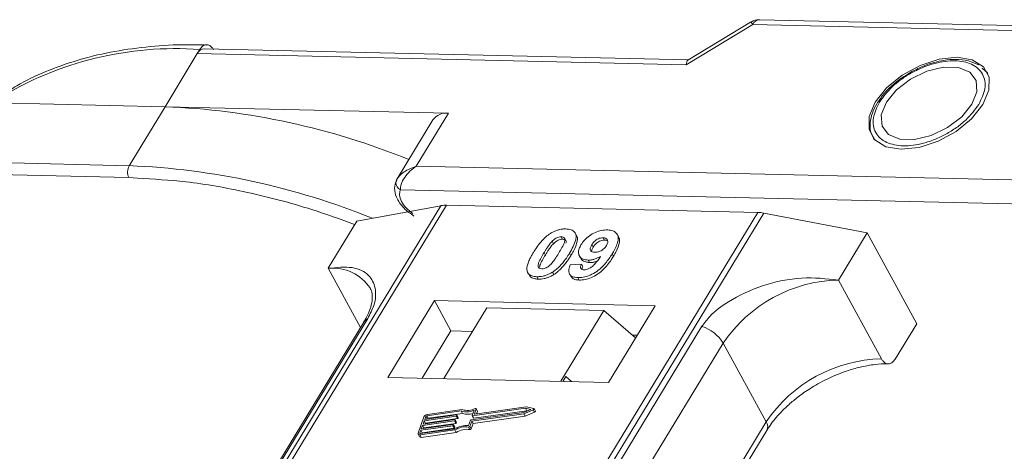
# Model space of a CAD drawing. Header units: millimetres. Extents: x -797 to 677, y 79 to 1112.
# Tile 63 of 75: x 181 to 232, y 1029 to 1052. Entities that reach past the tile are written whole.
import ezdxf

# ---------------------------------------------------------------- set-up
doc = ezdxf.new("R2010")
doc.units = ezdxf.units.MM

msp = doc.modelspace()

# ---------------------------------------------------------------- linework, layer by layer
at = {"color": 7, "linetype": 'Continuous', "lineweight": 15}
for p, q in [((215.714, 1049.409), (219.176, 1051.508)), ((219.065, 1051.63), (215.803, 1049.652)), ((219.176, 1051.508), (256.916, 1050.642)), ((257.281, 1050.891), (219.541, 1051.757)), ((188.562, 1047.231), (190.243, 1049.993)), ((190.243, 1049.993), (190.374, 1050.208)), ((190.243, 1049.993), (215.714, 1049.409)), ((215.822, 1049.664), (190.608, 1050.243)), ((231.324, 1049.068), (231.128, 1049.243)), ((231.354, 1049.048), (231.422, 1048.957)), ((176.043, 1047.519), (188.562, 1047.231)), ((225.828, 1047.653), (225.72, 1047.502)), ((188.562, 1047.231), (186.695, 1044.162)), ((203.333, 1046.892), (188.562, 1047.231)), ((201.652, 1044.13), (203.333, 1046.892)), ((202.519, 1046.546), (200.651, 1043.476)), ((186.695, 1044.162), (151.087, 1044.979)), ((151.073, 1044.357), (186.68, 1043.54)), ((252.248, 1042.969), (201.652, 1044.13)), ((186.68, 1043.54), (187.135, 1043.506)), ((200.67, 1043.507), (200.582, 1043.289)), ((200.82, 1042.905), (252.219, 1041.725)), ((202.936, 1042.081), (181.147, 1006.272)), ((181.416, 1006.266), (203.222, 1042.102)), ((219.438, 1041.73), (197.632, 1005.893)), ((198.559, 1041.276), (202.936, 1042.081)), ((203.222, 1042.102), (219.438, 1041.73)), ((198.559, 1041.276), (197.065, 1038.821)), ((197.965, 1005.886), (219.755, 1041.695)), ((219.755, 1041.695), (225.136, 1040.666)), ((208.726, 1040.229), (208.795, 1040.102)), ((209.198, 1040.462), (209.267, 1040.336)), ((209.995, 1040.533), (209.926, 1040.659)), ((211.452, 1040.286), (211.383, 1040.412)), ((212.183, 1040.468), (212.114, 1040.594)), ((223.642, 1038.211), (225.136, 1040.666)), ((225.136, 1040.666), (227.723, 1035.938)), ((210.798, 1040.053), (210.866, 1039.927)), ((208.304, 1039.638), (208.373, 1039.512)), ((209.696, 1039.476), (209.627, 1039.602)), ((210.143, 1039.473), (210.212, 1039.347)), ((210.609, 1039.249), (210.678, 1039.123)), ((211.919, 1039.447), (211.85, 1039.573)), ((197.065, 1038.821), (198.747, 1035.746)), ((209.668, 1038.995), (210.252, 1039.034)), ((210.252, 1039.034), (210.321, 1038.907)), ((207.509, 1038.522), (207.577, 1038.396)), ((207.934, 1038.385), (208.003, 1038.259)), ((208.74, 1038.619), (208.809, 1038.493)), ((209.632, 1038.529), (209.701, 1038.403)), ((210.067, 1038.336), (210.136, 1038.21)), ((225.884, 1034.113), (223.642, 1038.211)), ((202.596, 1037.138), (200.168, 1033.148)), ((214.089, 1036.874), (202.596, 1037.138)), ((202.596, 1037.138), (203.458, 1035.562)), ((205.318, 1036.764), (203.077, 1033.081)), ((211.424, 1036.624), (205.318, 1036.764)), ((209.183, 1032.941), (211.424, 1036.624)), ((211.424, 1036.624), (213.068, 1035.197)), ((211.661, 1032.884), (214.089, 1036.874)), ((183.812, 1011.036), (199.125, 1036.202)), ((198.911, 1036.015), (183.598, 1010.85)), ((216.529, 1035.803), (201.217, 1010.637)), ((203.458, 1035.562), (201.964, 1033.107)), ((204.571, 1035.536), (203.458, 1035.562)), ((226.602, 1034.097), (227.723, 1035.938)), ((213.155, 1035.339), (212.897, 1035.345)), ((202.324, 1009.76), (217.637, 1034.925)), ((219.879, 1030.828), (217.637, 1034.925)), ((200.168, 1033.148), (211.661, 1032.884)), ((209.432, 1033.194), (209.277, 1032.939)), ((209.738, 1032.929), (209.432, 1033.194)), ((204.042, 1031.474), (202.226, 1031.216)), ((207.337, 1031.538), (204.578, 1031.146)), ((204.678, 1031.245), (204.771, 1031.501)), ((207.382, 1031.612), (204.695, 1031.23)), ((204.839, 1031.394), (204.77, 1031.52)), ((204.771, 1031.501), (204.84, 1031.375)), ((207.254, 1031.257), (207.746, 1031.464)), ((207.261, 1031.325), (207.623, 1031.478)), ((207.623, 1031.478), (207.337, 1031.538)), ((207.406, 1031.412), (207.337, 1031.538)), ((207.769, 1031.529), (207.382, 1031.612)), ((207.746, 1031.464), (207.815, 1031.338)), ((207.854, 1031.393), (207.785, 1031.519)), ((202.05, 1031.09), (201.745, 1030.239)), ((202.002, 1030.713), (203.662, 1030.949)), ((203.726, 1031.126), (202.065, 1030.89)), ((202.091, 1030.961), (203.751, 1031.197)), ((202.142, 1031.103), (202.091, 1030.961)), ((202.134, 1030.764), (203.795, 1031)), ((202.21, 1030.978), (202.142, 1031.103)), ((203.988, 1031.399), (202.2, 1031.145)), ((202.2, 1031.145), (202.269, 1031.019)), ((202.269, 1031.019), (204.057, 1031.273)), ((203.679, 1030.934), (203.666, 1030.899)), ((203.747, 1030.818), (203.678, 1030.944)), ((203.748, 1030.808), (203.679, 1030.934)), ((203.795, 1031), (203.726, 1031.126)), ((203.768, 1031.183), (203.755, 1031.147)), ((203.824, 1031.021), (203.755, 1031.147)), ((203.836, 1031.066), (203.767, 1031.192)), ((203.837, 1031.057), (203.768, 1031.183)), ((203.824, 1031.021), (203.837, 1031.057)), ((204.057, 1031.273), (203.988, 1031.399)), ((204.502, 1030.933), (207.261, 1031.325)), ((204.545, 1030.872), (207.254, 1031.257)), ((204.561, 1031.161), (204.66, 1031.435)), ((204.562, 1031.152), (204.631, 1031.026)), ((204.647, 1031.02), (204.578, 1031.146)), ((204.614, 1030.746), (207.323, 1031.131)), ((204.647, 1031.02), (207.406, 1031.412)), ((204.686, 1031.23), (204.678, 1031.245)), ((204.793, 1031.244), (204.84, 1031.375)), ((207.323, 1031.131), (207.254, 1031.257)), ((207.323, 1031.131), (207.815, 1031.338)), ((207.406, 1031.412), (207.447, 1031.403)), ((201.869, 1030.223), (203.657, 1030.477)), ((203.547, 1030.63), (201.887, 1030.394)), ((201.913, 1030.465), (203.573, 1030.701)), ((201.976, 1030.642), (201.913, 1030.465)), ((201.956, 1030.268), (203.616, 1030.504)), ((203.637, 1030.878), (201.976, 1030.642)), ((202.045, 1030.516), (201.976, 1030.642)), ((202.065, 1030.89), (202.002, 1030.713)), ((202.033, 1030.482), (202.045, 1030.516)), ((202.045, 1030.516), (203.706, 1030.752)), ((202.134, 1030.764), (202.065, 1030.89)), ((202.122, 1030.73), (202.134, 1030.764)), ((203.616, 1030.504), (203.547, 1030.63)), ((203.589, 1030.686), (203.577, 1030.651)), ((203.646, 1030.525), (203.577, 1030.651)), ((203.658, 1030.569), (203.589, 1030.695)), ((203.589, 1030.686), (203.658, 1030.56)), ((203.706, 1030.752), (203.637, 1030.878)), ((203.646, 1030.525), (203.658, 1030.56)), ((203.735, 1030.773), (203.666, 1030.899)), ((203.735, 1030.773), (203.748, 1030.808)), ((204.369, 1030.557), (204.438, 1030.431)), ((204.374, 1030.638), (204.472, 1030.913)), ((204.446, 1030.598), (204.545, 1030.872)), ((204.515, 1030.472), (204.446, 1030.598)), ((204.515, 1030.472), (204.614, 1030.746)), ((204.614, 1030.746), (204.545, 1030.872)), ((219.879, 1030.828), (204.609, 1005.733)), ((201.746, 1030.184), (201.815, 1030.058)), ((201.887, 1030.394), (201.836, 1030.252)), ((201.836, 1030.252), (201.852, 1030.224)), ((201.844, 1030.152), (203.66, 1030.41)), ((201.913, 1030.026), (201.844, 1030.152)), ((201.956, 1030.268), (201.887, 1030.394)), ((201.913, 1030.026), (203.729, 1030.284)), ((201.944, 1030.234), (201.956, 1030.268)), ((203.729, 1030.284), (203.66, 1030.41)), ((204.907, 1005.727), (219.912, 1030.387))]:
    msp.add_line(p, q, dxfattribs=at)
at = {"color": 7, "linetype": 'Continuous', "lineweight": 15, "flags": 128}
for points in [[(226.907, 1045.013), (227.844, 1045.111), (228.832, 1045.433), (229.774, 1045.948), (230.578, 1046.606), (231.165, 1047.343), (231.478, 1048.086), (231.486, 1048.762), (231.189, 1049.306), (230.615, 1049.664), (229.82, 1049.801), (228.883, 1049.704), (227.895, 1049.382), (226.953, 1048.866), (226.149, 1048.208), (225.562, 1047.471), (225.249, 1046.729), (225.241, 1046.052), (225.539, 1045.508), (226.113, 1045.15), (226.907, 1045.013)], [(226.137, 1047.458), (225.875, 1046.804), (225.914, 1046.223), (226.248, 1045.785), (226.837, 1045.542), (227.61, 1045.524), (228.474, 1045.734), (229.325, 1046.145), (230.06, 1046.708), (230.59, 1047.356), (230.852, 1048.01), (230.814, 1048.591), (230.48, 1049.029), (229.891, 1049.272), (229.117, 1049.29), (228.253, 1049.081), (227.402, 1048.669), (226.667, 1048.106), (226.137, 1047.458)], [(204.717, 1031.524), (204.729, 1031.528), (204.74, 1031.531), (204.751, 1031.531), (204.76, 1031.528), (204.767, 1031.524), (204.771, 1031.518), (204.772, 1031.51), (204.771, 1031.501)], [(207.769, 1031.529), (207.779, 1031.526), (207.785, 1031.519), (207.787, 1031.511), (207.785, 1031.501), (207.78, 1031.49), (207.771, 1031.48), (207.759, 1031.471), (207.746, 1031.464)], [(203.662, 1030.949), (203.666, 1030.949), (203.67, 1030.949), (203.674, 1030.948), (203.676, 1030.946), (203.678, 1030.944), (203.679, 1030.941), (203.679, 1030.938), (203.679, 1030.934)], [(203.751, 1031.197), (203.756, 1031.197), (203.759, 1031.197), (203.763, 1031.196), (203.766, 1031.194), (203.767, 1031.192), (203.768, 1031.189), (203.769, 1031.186), (203.768, 1031.183)], [(204.578, 1031.146), (204.574, 1031.146), (204.57, 1031.146), (204.566, 1031.147), (204.564, 1031.149), (204.562, 1031.151), (204.561, 1031.154), (204.561, 1031.157), (204.561, 1031.161)], [(204.695, 1031.23), (204.691, 1031.23), (204.687, 1031.23), (204.683, 1031.231), (204.681, 1031.233), (204.679, 1031.235), (204.678, 1031.238), (204.678, 1031.241), (204.678, 1031.245)], [(207.815, 1031.338), (207.828, 1031.345), (207.84, 1031.354), (207.849, 1031.364), (207.854, 1031.375), (207.856, 1031.385), (207.854, 1031.393)], [(203.573, 1030.701), (203.577, 1030.701), (203.581, 1030.701), (203.584, 1030.699), (203.587, 1030.698), (203.589, 1030.695), (203.59, 1030.693), (203.59, 1030.69), (203.589, 1030.686)], [(201.844, 1030.152), (201.818, 1030.15), (201.794, 1030.153), (201.774, 1030.159), (201.758, 1030.17), (201.746, 1030.183), (201.74, 1030.2), (201.74, 1030.219), (201.745, 1030.239)], [(201.836, 1030.252), (201.835, 1030.245), (201.835, 1030.239), (201.837, 1030.234), (201.841, 1030.229), (201.846, 1030.226), (201.853, 1030.223), (201.861, 1030.223), (201.869, 1030.223)]]:
    msp.add_lwpolyline(points, dxfattribs=at)
at = {"color": 7, "linetype": 'Continuous', "lineweight": 15}
for centre, radius, start, end in [((218.945, 1051.409), 0.252, 23.1821, 61.5127), ((219.575, 1051.316), 0.443, 94.3757, 154.3004), ((189.103, 1032.631), 17.623, 85.8654, 121.5842), ((190.642, 1049.801), 0.443, 94.3757, 154.3004), ((187.044, 1009.532), 37.73, 67.8628, 87.6942), ((203.22, 1046.029), 0.871, 82.5288, 143.5265), ((187.288, 1043.837), 0.676, 151.2883, 206.0774), ((185.179, 1006.477), 37.716, 67.9083, 87.696), ((200.881, 1043.273), 0.299, 148.8877, 176.6325), ((201.015, 1043.291), 0.433, 180.1193, 243.2863), ((203.182, 1040.699), 1.404, 88.3644, 100.0749), ((219.386, 1039.808), 1.923, 78.9596, 88.4511), ((197.305, 1036.513), 2.32, 32.7281, 95.9449), ((223.81, 1030.773), 7.439, 91.2925, 146.0732), ((199.323, 1035.758), 0.486, 114.0472, 148.0355), ((215.887, 1033.853), 2.052, 31.4947, 71.765), ((226.052, 1026.676), 7.439, 91.2925, 146.0732), ((204.324, 1032.243), 0.819, 249.8549, 298.6145), ((202.255, 1030.99), 0.229, 97.4207, 153.8527), ((202.21, 1031.07), 0.0762, 97.4207, 153.8527), ((202.28, 1030.943), 0.0769, 97.5763, 152.4403), ((203.721, 1031.164), 0.0381, 277.4207, 333.8527), ((203.79, 1031.038), 0.0381, 277.4207, 333.8527), ((203.827, 1031.061), 0.011, 336.9348, 26.0002), ((204.279, 1032.258), 0.907, 251.2927, 294.8085), ((204.339, 1032.075), 0.85, 250.6487, 287.8017), ((204.506, 1030.896), 0.0381, 97.4207, 153.8527), ((204.643, 1031.034), 0.0149, 216.6597, 287.1115), ((204.82, 1031.384), 0.0214, 336.1246, 26.8104), ((203.542, 1030.667), 0.0381, 277.4207, 333.8527), ((203.611, 1030.541), 0.0381, 277.4207, 333.8527), ((203.632, 1030.916), 0.0381, 277.4207, 333.8527), ((204.26, 1029.471), 1.173, 84.4424, 120.9301), ((203.648, 1030.564), 0.011, 336.9348, 26.0002), ((204.203, 1029.573), 0.998, 80.3986, 122.9491), ((203.701, 1030.79), 0.0381, 277.4207, 333.8527), ((204.272, 1029.447), 0.998, 80.3986, 122.9491), ((203.737, 1030.813), 0.011, 336.9348, 26.0002), ((204.38, 1030.629), 0.0736, 261.7629, 334.647), ((204.449, 1030.503), 0.0736, 261.7629, 334.647), ((219.537, 1030.58), 0.422, 332.7392, 35.9387), ((201.886, 1030.111), 0.0892, 216.6597, 287.1115)]:
    msp.add_arc(centre, radius, start, end, dxfattribs=at)
msp.add_ellipse((216.059, 1048.779), major_axis=(-0.236, 0.883), ratio=0.289398, start_param=0.084261, end_param=0.701056, dxfattribs=at)
for points, knots in [([(219.541, 1051.754), (219.435, 1051.75), (219.265, 1051.744), (219.125, 1051.653), (219.072, 1051.618)], [0, 0, 0, 0, 0.626203, 1, 1, 1, 1]), ([(190.747, 1050.441), (190.322, 1050.451), (189.223, 1050.479), (187.538, 1050.356), (185.696, 1050.088), (183.953, 1049.663), (182.327, 1049.076), (181.017, 1048.46), (180.317, 1047.979), (180.06, 1047.802)], [0, 0, 0, 0, 0.100418, 0.259289, 0.419092, 0.579855, 0.741745, 0.905084, 1, 1, 1, 1]), ([(190.374, 1050.208), (190.419, 1050.27), (190.511, 1050.394), (190.682, 1050.47), (190.854, 1050.448), (190.996, 1050.345), (191.065, 1050.235), (191.092, 1050.192)], [0, 0, 0, 0, 0.214694, 0.429388, 0.644082, 0.858775, 1, 1, 1, 1]), ([(225.778, 1047.466), (225.982, 1047.744), (226.296, 1048.171), (226.932, 1048.679), (227.479, 1049.022), (228.066, 1049.3), (228.83, 1049.553), (229.741, 1049.67), (230.485, 1049.515), (230.926, 1049.235), (231.162, 1048.938), (231.283, 1048.579), (231.291, 1048.057), (231.084, 1047.626), (230.95, 1047.348)], [0, 0, 0, 0, 0.119721, 0.184837, 0.25, 0.315115, 0.380279, 0.5, 0.619721, 0.684837, 0.75, 0.815115, 0.880279, 1, 1, 1, 1]), ([(230.948, 1049.403), (230.776, 1049.484), (230.419, 1049.652), (229.785, 1049.712), (229.179, 1049.661), (228.629, 1049.54), (228.062, 1049.355), (227.673, 1049.16), (227.463, 1049.054)], [0, 0, 0, 0, 0.1912901, 0.3970639, 0.559818, 0.6867563, 0.8302953, 1, 1, 1, 1]), ([(227.463, 1049.054), (227.181, 1048.883), (226.787, 1048.643), (226.303, 1048.217), (226.015, 1047.929), (225.87, 1047.715), (225.828, 1047.653)], [0, 0, 0, 0, 0.431946, 0.604262, 0.884419, 1, 1, 1, 1]), ([(225.72, 1047.502), (225.692, 1047.463), (225.549, 1047.267), (225.39, 1046.894), (225.272, 1046.394), (225.29, 1045.904), (225.442, 1045.632), (225.515, 1045.501)], [0, 0, 0, 0, 0.055607, 0.284691, 0.52115, 0.769695, 1, 1, 1, 1]), ([(230.95, 1047.348), (230.746, 1047.071), (230.431, 1046.643), (229.796, 1046.135), (229.248, 1045.792), (228.662, 1045.514), (227.897, 1045.261), (226.986, 1045.144), (226.242, 1045.299), (225.802, 1045.579), (225.565, 1045.876), (225.445, 1046.235), (225.436, 1046.758), (225.643, 1047.188), (225.778, 1047.466)], [0, 0, 0, 0, 0.119721, 0.184837, 0.25, 0.315115, 0.380279, 0.5, 0.619721, 0.684837, 0.75, 0.815115, 0.880279, 1, 1, 1, 1]), ([(201.652, 1044.13), (201.426, 1044.044), (201.074, 1043.91), (200.751, 1043.632), (200.664, 1043.491), (200.625, 1043.428)], [0, 0, 0, 0, 0.498413, 0.772937, 1, 1, 1, 1]), ([(201.652, 1044.13), (201.535, 1044.048), (201.3, 1043.885), (201.028, 1043.554), (200.846, 1043.2), (200.829, 1042.999), (200.82, 1042.905)], [0, 0, 0, 0, 0.251519, 0.501784, 0.765632, 1, 1, 1, 1]), ([(187.135, 1043.506), (187.965, 1043.461), (189.807, 1043.361), (192.858, 1042.81), (195.81, 1042.052), (197.684, 1041.376), (198.425, 1041.109)], [0, 0, 0, 0, 0.233249, 0.517195, 0.809137, 1, 1, 1, 1]), ([(200.613, 1043.402), (200.569, 1043.264), (200.478, 1042.981), (200.583, 1042.571), (200.772, 1042.225), (201.057, 1041.87), (201.348, 1041.665), (201.53, 1041.536)], [0, 0, 0, 0, 0.2080001, 0.4277837, 0.5804151, 0.736816, 1, 1, 1, 1]), ([(201.476, 1041.667), (201.356, 1041.759), (201.108, 1041.949), (200.861, 1042.296), (200.744, 1042.638), (200.795, 1042.818), (200.82, 1042.905)], [0, 0, 0, 0, 0.241864, 0.5, 0.758136, 1, 1, 1, 1]), ([(208.64, 1040.637), (208.691, 1040.667), (208.793, 1040.728), (208.958, 1040.796), (209.124, 1040.844), (209.26, 1040.865), (209.367, 1040.872), (209.42, 1040.871), (209.447, 1040.871)], [0, 0, 0, 0, 0.193776, 0.3936, 0.587864, 0.788908, 0.894169, 1, 1, 1, 1]), ([(209.447, 1040.871), (209.54, 1040.863), (209.728, 1040.846), (209.907, 1040.718), (209.992, 1040.534), (209.949, 1040.161), (209.764, 1039.84), (209.627, 1039.602)], [0, 0, 0, 0, 0.147566, 0.296688, 0.431278, 0.580404, 1, 1, 1, 1]), ([(210.23, 1040.041), (210.286, 1040.124), (210.398, 1040.289), (210.66, 1040.52), (210.972, 1040.697), (211.31, 1040.81), (211.515, 1040.817), (211.621, 1040.821)], [0, 0, 0, 0, 0.197927, 0.397728, 0.597413, 0.790584, 1, 1, 1, 1]), ([(211.621, 1040.821), (211.714, 1040.813), (211.902, 1040.795), (212.085, 1040.665), (212.18, 1040.473), (212.153, 1040.141), (212.002, 1039.827), (211.872, 1039.609), (211.85, 1039.573)], [0, 0, 0, 0, 0.148288, 0.297745, 0.443713, 0.607791, 0.934708, 1, 1, 1, 1]), ([(207.751, 1039.65), (207.803, 1039.732), (207.92, 1039.918), (208.169, 1040.242), (208.428, 1040.499), (208.619, 1040.623), (208.64, 1040.637)], [0, 0, 0, 0, 0.236731, 0.537555, 0.949668, 1, 1, 1, 1]), ([(208.304, 1039.638), (208.329, 1039.679), (208.38, 1039.761), (208.451, 1039.871), (208.519, 1039.97), (208.582, 1040.057), (208.648, 1040.144), (208.7, 1040.2), (208.726, 1040.229)], [0, 0, 0, 0, 0.205942, 0.411959, 0.558149, 0.704502, 0.851801, 1, 1, 1, 1]), ([(208.726, 1040.229), (208.769, 1040.271), (208.838, 1040.339), (208.963, 1040.414), (209.076, 1040.453), (209.153, 1040.461), (209.193, 1040.462), (209.198, 1040.462)], [0, 0, 0, 0, 0.334804, 0.542561, 0.750382, 0.970721, 1, 1, 1, 1]), ([(208.795, 1040.102), (208.838, 1040.145), (208.907, 1040.213), (209.032, 1040.288), (209.145, 1040.327), (209.222, 1040.335), (209.262, 1040.336), (209.267, 1040.336)], [0, 0, 0, 0, 0.334804, 0.542561, 0.750382, 0.970721, 1, 1, 1, 1]), ([(209.198, 1040.462), (209.236, 1040.458), (209.306, 1040.45), (209.372, 1040.401), (209.398, 1040.308), (209.365, 1040.138), (209.242, 1039.897), (209.133, 1039.713), (209.077, 1039.62)], [0, 0, 0, 0, 0.104614, 0.188814, 0.273512, 0.444127, 0.719481, 1, 1, 1, 1]), ([(209.267, 1040.336), (209.305, 1040.332), (209.375, 1040.324), (209.44, 1040.275), (209.464, 1040.207), (209.451, 1040.154), (209.445, 1040.127)], [0, 0, 0, 0, 0.293658, 0.530016, 0.767769, 1, 1, 1, 1]), ([(209.696, 1039.476), (209.744, 1039.558), (209.895, 1039.814), (210.039, 1040.151), (210.062, 1040.429), (210, 1040.505), (209.983, 1040.525)], [0, 0, 0, 0, 0.220552, 0.687786, 0.91457, 1, 1, 1, 1]), ([(210.798, 1040.053), (210.833, 1040.106), (210.889, 1040.191), (211.009, 1040.299), (211.128, 1040.364), (211.258, 1040.406), (211.338, 1040.41), (211.383, 1040.412)], [0, 0, 0, 0, 0.2913202, 0.4655393, 0.6416315, 0.798664, 1, 1, 1, 1]), ([(210.866, 1039.927), (210.902, 1039.98), (210.958, 1040.065), (211.078, 1040.173), (211.197, 1040.237), (211.327, 1040.28), (211.407, 1040.284), (211.452, 1040.286)], [0, 0, 0, 0, 0.29132, 0.465539, 0.641632, 0.798664, 1, 1, 1, 1]), ([(211.383, 1040.412), (211.429, 1040.406), (211.522, 1040.395), (211.604, 1040.321), (211.637, 1040.222), (211.61, 1040.109), (211.569, 1040.034), (211.55, 1040)], [0, 0, 0, 0, 0.207955, 0.420406, 0.62732, 0.827707, 1, 1, 1, 1]), ([(211.452, 1040.286), (211.5, 1040.282), (211.573, 1040.276), (211.611, 1040.237), (211.625, 1040.223)], [0, 0, 0, 0, 0.652821, 1, 1, 1, 1]), ([(211.919, 1039.447), (211.967, 1039.529), (212.112, 1039.776), (212.24, 1040.11), (212.248, 1040.374), (212.185, 1040.446), (212.172, 1040.461)], [0, 0, 0, 0, 0.2271221, 0.6848597, 0.9348975, 1, 1, 1, 1]), ([(207.43, 1038.652), (207.422, 1038.686), (207.406, 1038.754), (207.417, 1038.902), (207.466, 1039.092), (207.557, 1039.3), (207.654, 1039.487), (207.719, 1039.596), (207.751, 1039.65)], [0, 0, 0, 0, 0.1184406, 0.2393457, 0.4595932, 0.6849248, 0.8422399, 1, 1, 1, 1]), ([(208.373, 1039.512), (208.398, 1039.553), (208.449, 1039.634), (208.52, 1039.745), (208.588, 1039.844), (208.651, 1039.931), (208.717, 1040.018), (208.769, 1040.074), (208.795, 1040.102)], [0, 0, 0, 0, 0.2059417, 0.4119594, 0.558149, 0.7045024, 0.8518015, 1, 1, 1, 1]), ([(210.609, 1039.249), (210.516, 1039.259), (210.33, 1039.278), (210.159, 1039.417), (210.081, 1039.609), (210.114, 1039.829), (210.195, 1039.977), (210.23, 1040.041)], [0, 0, 0, 0, 0.210189, 0.421773, 0.623603, 0.837034, 1, 1, 1, 1]), ([(210.951, 1039.656), (210.905, 1039.661), (210.818, 1039.669), (210.736, 1039.73), (210.705, 1039.812), (210.726, 1039.924), (210.771, 1040.005), (210.798, 1040.053)], [0, 0, 0, 0, 0.213937, 0.398075, 0.583091, 0.751666, 1, 1, 1, 1]), ([(210.784, 1039.705), (210.787, 1039.731), (210.794, 1039.802), (210.838, 1039.878), (210.866, 1039.927)], [0, 0, 0, 0, 0.366323, 1, 1, 1, 1]), ([(211.55, 1040), (211.517, 1039.951), (211.462, 1039.87), (211.337, 1039.768), (211.209, 1039.702), (211.074, 1039.66), (210.992, 1039.657), (210.951, 1039.656)], [0, 0, 0, 0, 0.2673945, 0.4472142, 0.6271221, 0.8130653, 1, 1, 1, 1]), ([(208.183, 1038.794), (208.137, 1038.8), (208.062, 1038.81), (208.003, 1038.866), (207.985, 1038.962), (208.021, 1039.132), (208.146, 1039.371), (208.251, 1039.549), (208.304, 1039.638)], [0, 0, 0, 0, 0.1253702, 0.2022903, 0.2791788, 0.4647576, 0.7305818, 1, 1, 1, 1]), ([(208.075, 1038.879), (208.08, 1038.913), (208.094, 1039.029), (208.218, 1039.246), (208.321, 1039.423), (208.373, 1039.512)], [0, 0, 0, 0, 0.166989, 0.580698, 1, 1, 1, 1]), ([(209.077, 1039.62), (209.052, 1039.579), (209.002, 1039.497), (208.93, 1039.386), (208.862, 1039.287), (208.799, 1039.2), (208.732, 1039.113), (208.68, 1039.056), (208.654, 1039.027)], [0, 0, 0, 0, 0.20527, 0.410616, 0.55715, 0.703844, 0.851471, 1, 1, 1, 1]), ([(209.627, 1039.602), (209.576, 1039.521), (209.459, 1039.335), (209.214, 1039.017), (208.958, 1038.762), (208.768, 1038.637), (208.74, 1038.619)], [0, 0, 0, 0, 0.237281, 0.538591, 0.932677, 1, 1, 1, 1]), ([(208.809, 1038.493), (208.858, 1038.526), (208.955, 1038.591), (209.118, 1038.73), (209.291, 1038.909), (209.452, 1039.11), (209.586, 1039.3), (209.659, 1039.418), (209.696, 1039.476)], [0, 0, 0, 0, 0.118595, 0.239509, 0.447458, 0.659935, 0.829685, 1, 1, 1, 1]), ([(211.85, 1039.573), (211.798, 1039.491), (211.642, 1039.245), (211.369, 1038.905), (210.98, 1038.598), (210.618, 1038.418), (210.3, 1038.339), (210.129, 1038.337), (210.067, 1038.336)], [0, 0, 0, 0, 0.142337, 0.429127, 0.589943, 0.751205, 0.909895, 1, 1, 1, 1]), ([(210.136, 1038.21), (210.236, 1038.213), (210.438, 1038.221), (210.773, 1038.33), (211.103, 1038.509), (211.48, 1038.823), (211.734, 1039.152), (211.881, 1039.387), (211.919, 1039.447)], [0, 0, 0, 0, 0.14324, 0.28761, 0.430449, 0.591135, 0.89544, 1, 1, 1, 1]), ([(210.224, 1039.353), (210.237, 1039.324), (210.279, 1039.229), (210.441, 1039.144), (210.607, 1039.129), (210.678, 1039.123)], [0, 0, 0, 0, 0.20752, 0.66568, 1, 1, 1, 1]), ([(210.386, 1038.743), (210.427, 1038.746), (210.509, 1038.751), (210.655, 1038.809), (210.82, 1038.911), (211.034, 1039.131), (211.164, 1039.316), (211.253, 1039.442)], [0, 0, 0, 0, 0.112015, 0.224355, 0.367768, 0.565827, 1, 1, 1, 1]), ([(211.253, 1039.442), (211.202, 1039.413), (211.097, 1039.354), (210.959, 1039.302), (210.848, 1039.272), (210.767, 1039.257), (210.687, 1039.249), (210.635, 1039.249), (210.609, 1039.249)], [0, 0, 0, 0, 0.243491, 0.496266, 0.61821, 0.741704, 0.870158, 1, 1, 1, 1]), ([(210.678, 1039.123), (210.727, 1039.124), (210.828, 1039.126), (210.96, 1039.155), (211.038, 1039.182), (211.06, 1039.19)], [0, 0, 0, 0, 0.409454, 0.83528, 1, 1, 1, 1]), ([(199.125, 1036.202), (199.243, 1036.437), (199.545, 1037.036), (199.557, 1037.831), (199.202, 1038.536), (198.387, 1038.951), (197.504, 1038.864), (197.065, 1038.821)], [0, 0, 0, 0, 0.125713, 0.321276, 0.524466, 0.763484, 1, 1, 1, 1]), ([(207.934, 1038.385), (207.886, 1038.387), (207.791, 1038.392), (207.665, 1038.422), (207.558, 1038.473), (207.491, 1038.536), (207.45, 1038.598), (207.437, 1038.634), (207.43, 1038.652)], [0, 0, 0, 0, 0.192635, 0.388697, 0.582015, 0.783044, 0.890959, 1, 1, 1, 1]), ([(208.654, 1039.027), (208.612, 1038.985), (208.543, 1038.917), (208.419, 1038.842), (208.307, 1038.804), (208.229, 1038.794), (208.189, 1038.794), (208.183, 1038.794)], [0, 0, 0, 0, 0.333678, 0.540413, 0.747264, 0.961209, 1, 1, 1, 1]), ([(210.067, 1038.336), (209.973, 1038.345), (209.804, 1038.361), (209.647, 1038.478), (209.577, 1038.654), (209.606, 1038.838), (209.655, 1038.961), (209.668, 1038.995)], [0, 0, 0, 0, 0.2427882, 0.4388655, 0.6348012, 0.9009361, 1, 1, 1, 1]), ([(210.252, 1039.034), (210.232, 1038.984), (210.201, 1038.909), (210.212, 1038.819), (210.258, 1038.769), (210.322, 1038.747), (210.369, 1038.744), (210.386, 1038.743)], [0, 0, 0, 0, 0.3447142, 0.5290593, 0.7142089, 0.8921959, 1, 1, 1, 1]), ([(210.282, 1038.766), (210.284, 1038.792), (210.288, 1038.838), (210.311, 1038.886), (210.321, 1038.907)], [0, 0, 0, 0, 0.569737, 1, 1, 1, 1]), ([(207.581, 1038.398), (207.593, 1038.384), (207.629, 1038.345), (207.72, 1038.302), (207.826, 1038.274), (207.923, 1038.262), (207.976, 1038.26), (208.003, 1038.259)], [0, 0, 0, 0, 0.143925, 0.415852, 0.697483, 0.848301, 1, 1, 1, 1]), ([(208.74, 1038.619), (208.69, 1038.589), (208.587, 1038.528), (208.422, 1038.46), (208.256, 1038.412), (208.12, 1038.391), (208.013, 1038.384), (207.96, 1038.385), (207.934, 1038.385)], [0, 0, 0, 0, 0.193769, 0.393564, 0.587886, 0.789131, 0.894283, 1, 1, 1, 1]), ([(208.003, 1038.259), (208.051, 1038.259), (208.15, 1038.26), (208.308, 1038.283), (208.474, 1038.327), (208.614, 1038.384), (208.726, 1038.442), (208.782, 1038.476), (208.809, 1038.493)], [0, 0, 0, 0, 0.193594, 0.390501, 0.584817, 0.78683, 0.892868, 1, 1, 1, 1]), ([(209.705, 1038.405), (209.74, 1038.357), (209.809, 1038.265), (209.983, 1038.218), (210.097, 1038.212), (210.136, 1038.21)], [0, 0, 0, 0, 0.4158523, 0.8021376, 1, 1, 1, 1]), ([(223.642, 1038.211), (223.012, 1038.279), (221.75, 1038.416), (219.704, 1037.992), (218.07, 1037.242), (217.007, 1036.456), (216.659, 1035.979), (216.529, 1035.803)], [0, 0, 0, 0, 0.249096, 0.498243, 0.745205, 0.90541, 1, 1, 1, 1]), ([(199.249, 1037.765), (199.26, 1037.75), (199.329, 1037.657), (199.365, 1037.453), (199.349, 1037.048), (199.215, 1036.567), (199.009, 1036.195), (198.909, 1036.015)], [0, 0, 0, 0, 0.054359, 0.333223, 0.559722, 0.78604, 1, 1, 1, 1]), ([(226.602, 1034.097), (226.556, 1034.035), (226.465, 1033.911), (226.293, 1033.835), (226.122, 1033.856), (225.98, 1033.96), (225.911, 1034.07), (225.884, 1034.113)], [0, 0, 0, 0, 0.2146939, 0.4293877, 0.6440816, 0.8587754, 1, 1, 1, 1]), ([(222.667, 1032.862), (223.018, 1033.038), (223.51, 1033.285), (224.248, 1033.544), (224.862, 1033.714), (225.544, 1033.823), (226.011, 1033.864), (226.219, 1033.846), (226.234, 1033.844)], [0, 0, 0, 0, 0.288391, 0.40474, 0.594322, 0.785544, 0.984773, 1, 1, 1, 1]), ([(219.928, 1030.389), (219.977, 1030.475), (220.148, 1030.774), (220.555, 1031.252), (221.082, 1031.766), (221.636, 1032.215), (222.163, 1032.576), (222.532, 1032.786), (222.667, 1032.862)], [0, 0, 0, 0, 0.097286, 0.340622, 0.525469, 0.686972, 0.885597, 1, 1, 1, 1])]:
    msp.add_open_spline(points, degree=3, knots=knots, dxfattribs=at)

doc.saveas('drawing.dxf')
